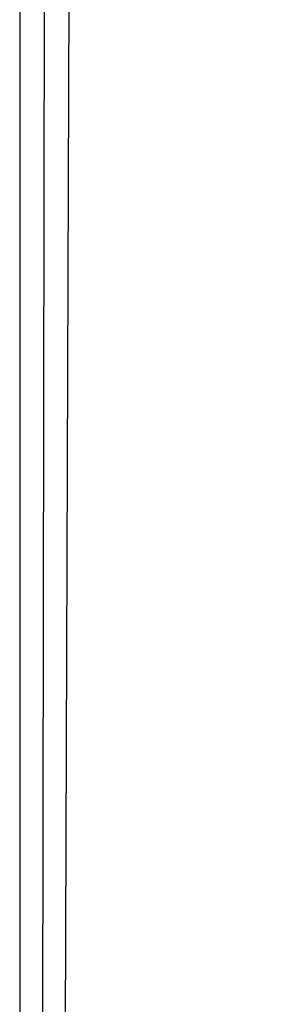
# Model space of a CAD drawing. Header units: millimetres. Extents: x 0 to 1298, y -1 to 755.
# Tile 86 of 169: x 0 to 0.0415, y 2.0875 to 2.2468. Entities that reach past the tile are written whole.
import ezdxf

# ---------------------------------------------------------------- set-up
doc = ezdxf.new("R2010")
doc.units = ezdxf.units.MM
doc.layers.add('1', color=7, linetype='Continuous')

# ---------------------------------------------------------------- blocks, each defined once
blk = doc.blocks.new('PART004')
at = {"layer": '1'}
blk.add_lwpolyline([(201.2, 0), (201.2, 68), (0, 68), (0, 0)], close=True, dxfattribs=at)
blk = doc.blocks.new('PART006')
at = {"layer": '1'}
blk.add_lwpolyline([(0, 0), (300, 0), (300, 40), (0, 40)], close=True, dxfattribs=at)
blk = doc.blocks.new('PART007')
at = {"layer": '1'}
blk.add_lwpolyline([(132.3, 0), (132.3, 60.7), (0, 60.7), (0, 0)], close=True, dxfattribs=at)
blk = doc.blocks.new('PART008')
at = {"layer": '1'}
blk.add_lwpolyline([(0, 40), (0, 0), (300, 0), (300, 40)], close=True, dxfattribs=at)
blk = doc.blocks.new('PART009')
at = {"layer": '1'}
blk.add_lwpolyline([(246.2, 281), (192.3, 285.1), (143.8, 288.7), (125.2, 290), (106.6, 291.2), (88.1, 292.2), (80.8, 292.4), (69.6, 292.9), (56.2, 293.2), (42.5, 293.4), (31.8, 293.6), (21, 293.8), (10.6, 294), (5.7, 294.1), (0.9, 294.2), (0.1, 56.7), (0, 0), (81, 0), (290.1, 0)], dxfattribs=at)
blk = doc.blocks.new('PART011')
at = {"layer": '1'}
blk.add_lwpolyline([(195, 0), (195, 90), (0, 90), (0, 0)], close=True, dxfattribs=at)
blk = doc.blocks.new('PART013')
at = {"layer": '1'}
blk.add_lwpolyline([(0, 0), (200, 0), (200, 40), (0, 40)], close=True, dxfattribs=at)
blk = doc.blocks.new('PART014')
at = {"layer": '1'}
blk.add_lwpolyline([(0, 0), (697.5, 0), (697.5, 65), (0, 65)], close=True, dxfattribs=at)
blk = doc.blocks.new('PART022')
at = {"layer": '1'}
blk.add_lwpolyline([(80.1, 0), (80.1, 182), (0, 182), (0, 0)], close=True, dxfattribs=at)
blk = doc.blocks.new('PART023')
at = {"layer": '1'}
blk.add_lwpolyline([(162, 0), (162, 207.1), (0, 207.1), (0, 0)], close=True, dxfattribs=at)
blk = doc.blocks.new('PART026')
at = {"layer": '1'}
blk.add_lwpolyline([(105, 0), (105, 105), (0, 105), (0, 0)], close=True, dxfattribs=at)
blk = doc.blocks.new('PART028')
at = {"layer": '1'}
blk.add_lwpolyline([(70, 0), (70, 200), (0, 200), (0, 0)], close=True, dxfattribs=at)
blk = doc.blocks.new('PART029')
at = {"layer": '1'}
blk.add_lwpolyline([(70, 200), (0, 200), (0, 0), (70, 0)], close=True, dxfattribs=at)
blk = doc.blocks.new('PART030')
at = {"layer": '1'}
blk.add_lwpolyline([(70, 0), (70, 140), (0, 140), (0, 0)], close=True, dxfattribs=at)
blk = doc.blocks.new('PART037')
at = {"layer": '1'}
blk.add_lwpolyline([(140, 0), (140, 32.4), (0, 32.4), (0, 0)], close=True, dxfattribs=at)
blk = doc.blocks.new('PART042')
at = {"layer": '1'}
blk.add_lwpolyline([(140, 32.5), (0, 32.4), (0, 0), (140, 0.1)], close=True, dxfattribs=at)
blk = doc.blocks.new('PART045')
at = {"layer": '1'}
blk.add_lwpolyline([(245.1, 93.5), (34.1, 93.5), (30.1, 93.2), (25.7, 92.5), (21.7, 91.3), (17.4, 89.8), (13.4, 87.5), (9.7, 84.8), (7.9, 83), (6.2, 81), (4.8, 78.7), (3.5, 76.4), (2.5, 74.1), (1.5, 71.5), (0.8, 68.8), (0.3, 66.3), (0.2, 64.5), (0, 61.7), (0, 16), (0, 0), (279.2, 0)], dxfattribs=at)
blk = doc.blocks.new('PART046')
at = {"layer": '1'}
blk.add_lwpolyline([(246.7, 95), (35.6, 95), (31.4, 94.7), (26.9, 93.9), (22.7, 92.7), (18.3, 91.2), (14.1, 88.8), (10.2, 86), (8.2, 84), (6.5, 81.9), (5, 79.4), (3.7, 77.1), (2.6, 74.7), (1.5, 71.9), (0.9, 69.2), (0.4, 66.5), (0.2, 64.8), (0, 61.7), (0, 16), (0, 0), (282.2, 0)], dxfattribs=at)
blk = doc.blocks.new('PART047')
at = {"layer": '1'}
blk.add_lwpolyline([(246.7, 95), (35.6, 95), (31.4, 94.7), (26.9, 93.9), (22.7, 92.7), (18.3, 91.1), (14.1, 88.8), (10.2, 86), (8.2, 84), (6.5, 81.9), (5, 79.4), (3.7, 77.1), (2.6, 74.7), (1.5, 71.9), (0.9, 69.2), (0.4, 66.4), (0.2, 64.8), (0, 61.7), (0, 16), (0, 0), (282.2, 0)], dxfattribs=at)
blk = doc.blocks.new('PART049')
at = {"layer": '1'}
blk.add_lwpolyline([(245, 93.5), (34.1, 93.5), (30, 93.2), (25.6, 92.4), (21.6, 91.3), (17.3, 89.8), (13.3, 87.5), (9.6, 84.8), (7.8, 82.9), (6.2, 81), (4.7, 78.6), (3.4, 76.3), (2.4, 74.1), (1.4, 71.4), (0.7, 68.8), (0.3, 66.2), (0.1, 64.4), (0, 61.7), (0, 16), (0, 0), (279.1, 0)], dxfattribs=at)
blk = doc.blocks.new('PART052')
at = {"layer": '1'}
blk.add_lwpolyline([(0, 0), (570, 0), (570, 65), (0, 65)], close=True, dxfattribs=at)
blk = doc.blocks.new('PART053')
at = {"layer": '1'}
blk.add_lwpolyline([(201.2, 0), (201.2, 68), (0, 68), (0, 0)], close=True, dxfattribs=at)
blk = doc.blocks.new('PART055')
at = {"layer": '1'}
blk.add_lwpolyline([(133, 0), (133, 60), (0, 60), (0, 0)], close=True, dxfattribs=at)
blk = doc.blocks.new('PART058')
at = {"layer": '1'}
blk.add_lwpolyline([(1.5, 155.4), (1.3, 144), (1.2, 132.9), (1, 122.1), (0.9, 111.3), (0.7, 98), (0.5, 84.6), (0.2, 57.5), (0.1, 29.1), (0, 15), (0, 1), (4.7, 0.8), (9.5, 0.6), (19.5, 0.3), (29.8, 0), (40, 0), (54.3, 0.3), (68.4, 0.9), (91.1, 1.8), (99.5, 2.1), (116.9, 2.8), (143.3, 4.1), (160.7, 5.2), (176.6, 6.2)], dxfattribs=at)
blk = doc.blocks.new('PART059')
at = {"layer": '1'}
blk.add_lwpolyline([(300, 0), (300, 40), (0, 40), (0, 0)], close=True, dxfattribs=at)
blk = doc.blocks.new('PART060')
at = {"layer": '1'}
blk.add_lwpolyline([(200, 0), (200, 40), (0, 40), (0, 0)], close=True, dxfattribs=at)
blk = doc.blocks.new('PART066')
at = {"layer": '1'}
blk.add_lwpolyline([(300, 40), (0, 40), (0, 0), (300, 0)], close=True, dxfattribs=at)
blk = doc.blocks.new('PART071')
at = {"layer": '1'}
blk.add_lwpolyline([(80.2, 0), (80.2, 182), (0, 182), (0, 0)], close=True, dxfattribs=at)
blk = doc.blocks.new('PART082')
at = {"layer": '1'}
blk.add_lwpolyline([(248.7, 235.1), (212.9, 238.7), (190, 241.3), (167, 244), (146.4, 246.2), (125.7, 248.4), (98.8, 251.2), (85.4, 252.4), (71.9, 253.5), (53, 254.5), (34.3, 255.1), (17.8, 255.5), (9.5, 255.6), (1, 255.8), (0.2, 56.6), (0, 0), (70, 0), (235, 0.1), (266.6, 0.1)], dxfattribs=at)
blk = doc.blocks.new('PART086')
at = {"layer": '1'}
blk.add_lwpolyline([(0, 32.4), (0, 0), (140, 0.1), (140, 32.5)], close=True, dxfattribs=at)
blk = doc.blocks.new('PART088')
at = {"layer": '1'}
blk.add_lwpolyline([(0, 32.4), (0, 0), (140, 0), (140, 32.4)], close=True, dxfattribs=at)
blk = doc.blocks.new('PART098')
at = {"layer": '1'}
blk.add_lwpolyline([(267.3, 0), (267.3, 160.9), (0, 160.9), (0, 0), (133.7, 0)], close=True, dxfattribs=at)
blk = doc.blocks.new('PART100')
at = {"layer": '1'}
blk.add_lwpolyline([(264.2, 0), (264.2, 159.3), (0, 159.3), (0, 0), (132.1, 0)], close=True, dxfattribs=at)
blk = doc.blocks.new('PART101')
at = {"layer": '1'}
blk.add_lwpolyline([(264.2, 0), (264.2, 159.4), (0, 159.4), (0, 0), (132.1, 0)], close=True, dxfattribs=at)
blk = doc.blocks.new('PART102')
at = {"layer": '1'}
blk.add_lwpolyline([(267.2, 0), (267.2, 160.8), (0, 160.8), (0, 0), (133.6, 0)], close=True, dxfattribs=at)
blk = doc.blocks.new('PART109')
at = {"layer": '1'}
blk.add_lwpolyline([(0, 0), (675, 0), (675, 65), (0, 65)], close=True, dxfattribs=at)
blk = doc.blocks.new('PART124')
at = {"layer": '1'}
blk.add_lwpolyline([(80.2, 0), (80.2, 182.1), (0, 182.1), (0, 0)], close=True, dxfattribs=at)
blk = doc.blocks.new('PART131')
at = {"layer": '1'}
blk.add_lwpolyline([(0, 0), (583.1, 0), (583.1, 65), (0, 65)], close=True, dxfattribs=at)
blk = doc.blocks.new('PART142')
at = {"layer": '1'}
blk.add_lwpolyline([(0, 32), (0, 0), (137, 0), (137, 32)], close=True, dxfattribs=at)
blk = doc.blocks.new('PART145')
at = {"layer": '1'}
blk.add_lwpolyline([(231.3, 92.5), (37.7, 92.5), (34.1, 92.4), (30, 92.2), (25.7, 91.4), (21.6, 90.2), (17.3, 88.7), (13.3, 86.5), (9.6, 83.8), (7.8, 81.9), (6.2, 80), (4.7, 77.6), (3.5, 75.3), (2.4, 73), (1.4, 70.4), (0.8, 67.8), (0.3, 65.2), (0.1, 63), (0, 60.7), (0, 15), (0, 0), (269, 0)], dxfattribs=at)
blk = doc.blocks.new('PART148')
at = {"layer": '1'}
blk.add_lwpolyline([(137, 32), (0, 32), (0, 0), (137, 0)], close=True, dxfattribs=at)
blk = doc.blocks.new('PART158')
at = {"layer": '1'}
blk.add_lwpolyline([(245.1, 92.9), (240.7, 93.6), (236.5, 94), (35.6, 94), (31.4, 93.6), (26.9, 92.9), (22.7, 91.7), (18.2, 90.1), (14, 87.7), (10.2, 84.9), (8.2, 82.9), (6.5, 80.8), (4.9, 78.4), (2.5, 73.6), (1.5, 70.9), (0.8, 68.1), (0.3, 65.4), (0.1, 62.8), (0, 60.7), (0, 15), (0, 0), (272, 0)], dxfattribs=at)
blk = doc.blocks.new('PART159')
at = {"layer": '1'}
blk.add_lwpolyline([(231.3, 92.5), (37.8, 92.5), (34.1, 92.4), (30, 92.2), (25.7, 91.4), (21.6, 90.2), (17.4, 88.7), (13.3, 86.5), (9.7, 83.8), (7.8, 81.9), (6.2, 80), (4.7, 77.6), (3.5, 75.3), (2.4, 73), (1.4, 70.4), (0.8, 67.8), (0.3, 65.2), (0.2, 63), (0, 60.7), (0, 15), (0, 0), (269, 0)], dxfattribs=at)
blk = doc.blocks.new('PART160')
at = {"layer": '1'}
blk.add_lwpolyline([(245.1, 92.9), (240.7, 93.6), (236.5, 93.9), (232.8, 94), (39.3, 94), (35.6, 93.9), (31.4, 93.6), (26.9, 92.9), (22.7, 91.7), (18.2, 90.1), (14, 87.7), (10.2, 84.9), (8.2, 82.9), (6.5, 80.8), (4.9, 78.4), (2.5, 73.6), (1.5, 70.8), (0.8, 68.1), (0.3, 65.4), (0.1, 62.8), (0, 60.7), (0, 15), (0, 0), (272, 0)], dxfattribs=at)
blk = doc.blocks.new('PART183')
at = {"layer": '1'}
blk.add_lwpolyline([(0, 0), (707.5, 0), (707.5, 65), (0, 65)], close=True, dxfattribs=at)
blk = doc.blocks.new('PART190')
at = {"layer": '1'}
blk.add_lwpolyline([(251.4, 291.7), (195.7, 295.2), (145.5, 298.3), (127.4, 299.4), (109.2, 300.4), (91.1, 301.2), (80.7, 301.5), (73, 301.7), (57.8, 301.9), (42.4, 302), (21.1, 302.2), (10.7, 302.3), (5.7, 302.4), (0.8, 302.4), (0.2, 56.7), (0, 0), (81, 0), (295.2, 0)], dxfattribs=at)
blk = doc.blocks.new('PART196')
at = {"layer": '1'}
blk.add_lwpolyline([(201.2, 0), (201.2, 68), (0, 68), (0, 0)], close=True, dxfattribs=at)
blk = doc.blocks.new('PART198')
at = {"layer": '1'}
blk.add_lwpolyline([(132.3, 0), (132.3, 60.7), (0, 60.7), (0, 0)], close=True, dxfattribs=at)
blk = doc.blocks.new('PART201')
at = {"layer": '1'}
blk.add_lwpolyline([(80.1, 0), (80.1, 182), (0, 182), (0, 0)], close=True, dxfattribs=at)
blk = doc.blocks.new('PART203')
at = {"layer": '1'}
blk.add_lwpolyline([(0, 0), (540, 0), (540, 65), (0, 65)], close=True, dxfattribs=at)
blk = doc.blocks.new('PART204')
at = {"layer": '1'}
blk.add_lwpolyline([(132.3, 0), (132.3, 60.7), (0, 60.7), (0, 0)], close=True, dxfattribs=at)
blk = doc.blocks.new('PART215')
at = {"layer": '1'}
blk.add_lwpolyline([(80.2, 0), (80.2, 182), (0, 182), (0, 0)], close=True, dxfattribs=at)

msp = doc.modelspace()

# ---------------------------------------------------------------- block references
for name in ['PART190', 'PART009', 'PART082', 'PART023', 'PART028', 'PART029', 'PART124', 'PART022', 'PART071', 'PART201', 'PART215', 'PART058', 'PART098', 'PART102', 'PART101', 'PART100', 'PART030', 'PART026', 'PART046', 'PART047', 'PART158', 'PART160', 'PART045', 'PART049', 'PART145', 'PART159', 'PART011', 'PART004', 'PART053', 'PART196', 'PART014', 'PART052', 'PART109', 'PART131', 'PART183', 'PART203', 'PART007', 'PART198', 'PART204', 'PART055', 'PART006', 'PART008', 'PART013', 'PART059', 'PART060', 'PART066', 'PART042', 'PART086', 'PART037', 'PART088', 'PART142', 'PART148']:
    msp.add_blockref(name, (0, 0))

doc.saveas('drawing.dxf')
